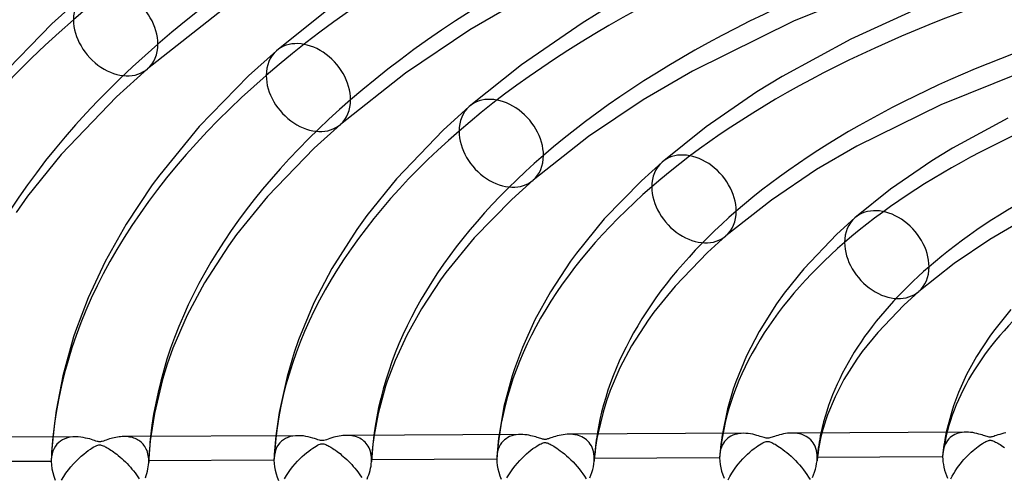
# Model space of a CAD drawing. Header units: millimetres. Extents: x -749 to 749, y -776 to 793.
# Tile 38 of 76: x -168 to -67, y 514 to 561. Entities that reach past the tile are written whole.
import ezdxf

# ---------------------------------------------------------------- set-up
doc = ezdxf.new("R2010")
doc.units = ezdxf.units.MM
doc.layers.add('HIDDEN', color=7, linetype='Continuous')
doc.layers.add('THICK', color=7, linetype='Continuous')

msp = doc.modelspace()

# ---------------------------------------------------------------- linework, layer by layer
at = {"layer": 'HIDDEN'}
for p, q in [((-164.4, 518.55), (-164.43, 518.16)), ((-163.16, 518.37), (-163.39, 518.26)), ((-162.91, 518.45), (-163.16, 518.37)), ((-162.64, 518.51), (-162.91, 518.45)), ((-162.36, 518.55), (-162.64, 518.51)), ((-162.08, 518.56), (-162.36, 518.55)), ((-156.98, 518.59), (-157.13, 518.59)), ((-156.83, 518.58), (-156.98, 518.59)), ((-156.68, 518.56), (-156.83, 518.58)), ((-156.53, 518.54), (-156.68, 518.56)), ((-156.38, 518.51), (-156.53, 518.54)), ((-156.24, 518.48), (-156.38, 518.51)), ((-156.1, 518.44), (-156.24, 518.48)), ((-155.97, 518.39), (-156.1, 518.44)), ((-155.84, 518.33), (-155.97, 518.39)), ((-155.71, 518.26), (-155.84, 518.33)), ((-154.36, 518.6), (-154.41, 518.16)), ((-141.56, 518.67), (-141.6, 518.28)), ((-140.55, 518.4), (-140.76, 518.27)), ((-140.32, 518.5), (-140.55, 518.4)), ((-140.08, 518.58), (-140.32, 518.5)), ((-139.82, 518.64), (-140.08, 518.58)), ((-139.55, 518.67), (-139.82, 518.64)), ((-139.26, 518.68), (-139.55, 518.67)), ((-134.14, 518.7), (-134.33, 518.71)), ((-133.96, 518.69), (-134.14, 518.7)), ((-133.78, 518.67), (-133.96, 518.69)), ((-133.61, 518.64), (-133.78, 518.67)), ((-133.44, 518.6), (-133.61, 518.64)), ((-133.28, 518.55), (-133.44, 518.6)), ((-133.12, 518.49), (-133.28, 518.55)), ((-132.96, 518.41), (-133.12, 518.49)), ((-132.81, 518.33), (-132.96, 518.41)), ((-132.67, 518.24), (-132.81, 518.33)), ((-131.49, 518.72), (-131.56, 518.27)), ((-118.75, 518.42), (-118.79, 518.04)), ((-118.7, 518.79), (-118.75, 518.42)), ((-117.98, 518.37), (-118.15, 518.25)), ((-117.8, 518.49), (-117.98, 518.37)), ((-117.61, 518.58), (-117.8, 518.49)), ((-117.4, 518.66), (-117.61, 518.58)), ((-117.18, 518.72), (-117.4, 518.66)), ((-116.95, 518.76), (-117.18, 518.72)), ((-116.71, 518.79), (-116.95, 518.76)), ((-116.47, 518.8), (-116.71, 518.79)), ((-111.33, 518.82), (-111.54, 518.83)), ((-111.13, 518.81), (-111.33, 518.82)), ((-110.94, 518.78), (-111.13, 518.81)), ((-110.75, 518.75), (-110.94, 518.78)), ((-110.56, 518.7), (-110.75, 518.75)), ((-110.38, 518.63), (-110.56, 518.7)), ((-110.21, 518.56), (-110.38, 518.63)), ((-110.04, 518.47), (-110.21, 518.56)), ((-109.88, 518.37), (-110.04, 518.47)), ((-109.73, 518.25), (-109.88, 518.37)), ((-108.67, 518.4), (-108.74, 517.96)), ((-108.59, 518.84), (-108.67, 518.4)), ((-95.88, 518.54), (-95.93, 518.18)), ((-95.82, 518.91), (-95.88, 518.54)), ((-95.29, 518.4), (-95.45, 518.26)), ((-95.13, 518.52), (-95.29, 518.4)), ((-94.95, 518.63), (-95.13, 518.52)), ((-94.76, 518.72), (-94.95, 518.63)), ((-94.56, 518.79), (-94.76, 518.72)), ((-94.35, 518.85), (-94.56, 518.79)), ((-94.13, 518.89), (-94.35, 518.85)), ((-93.9, 518.91), (-94.13, 518.89)), ((-93.66, 518.92), (-93.9, 518.91)), ((-88.53, 518.94), (-88.73, 518.95)), ((-88.33, 518.93), (-88.53, 518.94)), ((-88.13, 518.9), (-88.33, 518.93)), ((-87.94, 518.87), (-88.13, 518.9)), ((-87.75, 518.82), (-87.94, 518.87)), ((-87.57, 518.76), (-87.75, 518.82)), ((-87.39, 518.68), (-87.57, 518.76)), ((-87.23, 518.59), (-87.39, 518.68)), ((-87.07, 518.49), (-87.23, 518.59)), ((-86.92, 518.38), (-87.07, 518.49)), ((-86.77, 518.25), (-86.92, 518.38)), ((-85.76, 518.4), (-85.88, 517.83)), ((-85.63, 518.96), (-85.76, 518.4)), ((-73.01, 518.48), (-73.09, 518.03)), ((-72.9, 519.03), (-73.01, 518.48)), ((-72.64, 518.35), (-72.77, 518.2)), ((-72.5, 518.48), (-72.64, 518.35)), ((-72.35, 518.6), (-72.5, 518.48)), ((-72.2, 518.7), (-72.35, 518.6)), ((-72.03, 518.79), (-72.2, 518.7)), ((-71.86, 518.87), (-72.03, 518.79)), ((-71.67, 518.93), (-71.86, 518.87)), ((-71.48, 518.98), (-71.67, 518.93)), ((-71.28, 519.01), (-71.48, 518.98)), ((-71.07, 519.03), (-71.28, 519.01)), ((-70.85, 519.04), (-71.07, 519.03)), ((-164.49, 517.37), (-164.52, 516.98)), ((-164.46, 517.77), (-164.49, 517.37)), ((-164.43, 518.16), (-164.46, 517.77)), ((-164.27, 517.37), (-164.38, 517.11)), ((-164.13, 517.6), (-164.27, 517.37)), ((-163.97, 517.8), (-164.13, 517.6)), ((-163.79, 517.98), (-163.97, 517.8)), ((-163.6, 518.13), (-163.79, 517.98)), ((-163.39, 518.26), (-163.6, 518.13)), ((-155.59, 518.19), (-155.71, 518.26)), ((-155.47, 518.11), (-155.59, 518.19)), ((-155.36, 518.02), (-155.47, 518.11)), ((-155.25, 517.92), (-155.36, 518.02)), ((-155.15, 517.81), (-155.25, 517.92)), ((-155.06, 517.7), (-155.15, 517.81)), ((-154.97, 517.58), (-155.06, 517.7)), ((-154.89, 517.44), (-154.97, 517.58)), ((-154.82, 517.3), (-154.89, 517.44)), ((-154.45, 517.71), (-154.49, 517.27)), ((-154.41, 518.16), (-154.45, 517.71)), ((-141.67, 517.51), (-141.7, 517.12)), ((-141.63, 517.9), (-141.67, 517.51)), ((-141.6, 518.28), (-141.63, 517.9)), ((-141.44, 517.53), (-141.55, 517.28)), ((-141.3, 517.76), (-141.44, 517.53)), ((-141.14, 517.95), (-141.3, 517.76)), ((-140.96, 518.13), (-141.14, 517.95)), ((-140.76, 518.27), (-140.96, 518.13)), ((-132.54, 518.13), (-132.67, 518.24)), ((-132.41, 518.01), (-132.54, 518.13)), ((-132.3, 517.88), (-132.41, 518.01)), ((-132.19, 517.74), (-132.3, 517.88)), ((-132.09, 517.59), (-132.19, 517.74)), ((-132.01, 517.42), (-132.09, 517.59)), ((-131.93, 517.25), (-132.01, 517.42)), ((-131.66, 517.36), (-131.7, 516.91)), ((-131.61, 517.81), (-131.66, 517.36)), ((-131.56, 518.27), (-131.61, 517.81)), ((-118.83, 517.66), (-118.87, 517.27)), ((-118.77, 517.31), (-118.84, 517.06)), ((-118.79, 518.04), (-118.83, 517.66)), ((-118.68, 517.54), (-118.77, 517.31)), ((-118.57, 517.74), (-118.68, 517.54)), ((-118.44, 517.93), (-118.57, 517.74)), ((-118.3, 518.1), (-118.44, 517.93)), ((-118.15, 518.25), (-118.3, 518.1)), ((-109.59, 518.12), (-109.73, 518.25)), ((-109.46, 517.98), (-109.59, 518.12)), ((-109.35, 517.82), (-109.46, 517.98)), ((-109.24, 517.65), (-109.35, 517.82)), ((-109.15, 517.46), (-109.24, 517.65)), ((-109.08, 517.26), (-109.15, 517.46)), ((-108.81, 517.5), (-108.86, 517.03)), ((-108.74, 517.96), (-108.81, 517.5)), ((-96.02, 517.44), (-96.06, 517.08)), ((-95.98, 517.81), (-96.02, 517.44)), ((-95.93, 517.49), (-96, 517.25)), ((-95.93, 518.18), (-95.98, 517.81)), ((-95.83, 517.71), (-95.93, 517.49)), ((-95.72, 517.91), (-95.83, 517.71)), ((-95.59, 518.1), (-95.72, 517.91)), ((-95.45, 518.26), (-95.59, 518.1)), ((-86.64, 518.1), (-86.77, 518.25)), ((-86.53, 517.95), (-86.64, 518.1)), ((-86.42, 517.77), (-86.53, 517.95)), ((-86.33, 517.59), (-86.42, 517.77)), ((-86.25, 517.38), (-86.33, 517.59)), ((-86.19, 517.17), (-86.25, 517.38)), ((-85.97, 517.33), (-86.03, 516.92)), ((-85.88, 517.83), (-85.97, 517.33)), ((-73.18, 517.48), (-73.21, 517.21)), ((-73.15, 517.43), (-73.21, 517.19)), ((-73.14, 517.75), (-73.18, 517.48)), ((-73.08, 517.65), (-73.15, 517.43)), ((-73.09, 518.03), (-73.14, 517.75)), ((-72.99, 517.85), (-73.08, 517.65)), ((-72.88, 518.03), (-72.99, 517.85)), ((-72.77, 518.2), (-72.88, 518.03)), ((-164.54, 516.59), (-164.55, 516.2)), ((-164.53, 516.52), (-164.55, 516.2)), ((-164.52, 516.98), (-164.54, 516.59)), ((-164.47, 516.83), (-164.53, 516.52)), ((-164.38, 517.11), (-164.47, 516.83)), ((-154.75, 517.15), (-154.82, 517.3)), ((-154.7, 516.99), (-154.75, 517.15)), ((-154.65, 516.83), (-154.7, 516.99)), ((-154.62, 516.66), (-154.65, 516.83)), ((-154.59, 516.48), (-154.62, 516.66)), ((-154.58, 516.29), (-154.59, 516.48)), ((-154.55, 516.38), (-154.58, 515.94)), ((-154.53, 516.82), (-154.55, 516.38)), ((-154.49, 517.27), (-154.53, 516.82)), ((-141.72, 516.74), (-141.74, 516.35)), ((-141.71, 516.69), (-141.74, 516.35)), ((-141.74, 516.35), (-141.74, 516.32)), ((-141.74, 516.32), (-141.74, 516.29)), ((-141.7, 517.12), (-141.72, 516.74)), ((-141.64, 516.99), (-141.71, 516.69)), ((-141.55, 517.28), (-141.64, 516.99)), ((-131.87, 517.06), (-131.93, 517.25)), ((-131.82, 516.86), (-131.87, 517.06)), ((-131.79, 516.66), (-131.82, 516.86)), ((-131.77, 516.44), (-131.79, 516.66)), ((-131.74, 516.46), (-131.77, 516.01)), ((-131.76, 516.22), (-131.77, 516.44)), ((-131.7, 516.91), (-131.74, 516.46)), ((-118.92, 516.52), (-118.93, 516.48)), ((-118.93, 516.48), (-118.93, 516.44)), ((-118.93, 516.44), (-118.93, 516.41)), ((-118.93, 516.41), (-118.93, 516.37)), ((-118.93, 516.37), (-118.93, 516.33)), ((-118.93, 516.33), (-118.93, 516.29)), ((-118.9, 516.89), (-118.92, 516.52)), ((-118.89, 516.8), (-118.92, 516.52)), ((-118.87, 517.27), (-118.9, 516.89)), ((-118.84, 517.06), (-118.89, 516.8)), ((-109.02, 517.05), (-109.08, 517.26)), ((-108.98, 516.82), (-109.02, 517.05)), ((-108.95, 516.59), (-108.98, 516.82)), ((-108.94, 516.34), (-108.95, 516.59)), ((-108.91, 516.55), (-108.95, 516.07)), ((-96.11, 516.41), (-108.94, 516.34)), ((-108.94, 516.3), (-108.94, 516.34)), ((-108.86, 517.03), (-108.91, 516.55)), ((-96.1, 516.56), (-96.11, 516.51)), ((-96.11, 516.51), (-96.11, 516.46)), ((-96.11, 516.46), (-96.11, 516.41)), ((-96.11, 516.41), (-96.09, 516.08)), ((-96.09, 516.71), (-96.1, 516.66)), ((-96.1, 516.66), (-96.1, 516.61)), ((-96.1, 516.61), (-96.1, 516.56)), ((-96.06, 517.08), (-96.09, 516.71)), ((-96.06, 516.99), (-96.09, 516.71)), ((-96, 517.25), (-96.06, 516.99)), ((-86.15, 516.94), (-86.19, 517.17)), ((-86.12, 516.71), (-86.15, 516.94)), ((-86.09, 516.51), (-86.13, 516.1)), ((-86.11, 516.46), (-86.12, 516.71)), ((-86.12, 516.28), (-86.11, 516.34)), ((-73.27, 516.53), (-86.11, 516.46)), ((-86.11, 516.4), (-86.11, 516.46)), ((-86.11, 516.34), (-86.11, 516.4)), ((-86.03, 516.92), (-86.09, 516.51)), ((-73.26, 516.74), (-73.27, 516.67)), ((-73.27, 516.67), (-73.27, 516.6)), ((-73.27, 516.6), (-73.27, 516.53)), ((-73.27, 516.53), (-73.26, 516.27)), ((-73.25, 516.88), (-73.26, 516.81)), ((-73.26, 516.81), (-73.26, 516.74)), ((-73.24, 516.94), (-73.25, 516.88)), ((-73.21, 517.21), (-73.24, 516.94)), ((-73.21, 517.19), (-73.24, 516.94)), ((-164.56, 516.05), (-177.38, 515.98)), ((-164.55, 516.2), (-164.56, 516.17)), ((-164.56, 516.17), (-164.56, 516.15)), ((-164.56, 516.15), (-164.56, 516.12)), ((-164.56, 516.12), (-164.56, 516.1)), ((-164.56, 516.1), (-164.56, 516.07)), ((-164.56, 516.07), (-164.56, 516.05)), ((-164.56, 516.05), (-164.54, 515.68)), ((-164.54, 515.68), (-164.49, 515.3)), ((-164.49, 515.3), (-164.41, 514.92)), ((-154.66, 515.27), (-154.62, 515.49)), ((-154.62, 515.49), (-154.59, 515.71)), ((-154.59, 515.71), (-154.58, 515.93)), ((-154.57, 516.1), (-154.58, 516.29)), ((-154.58, 515.96), (-154.57, 515.99)), ((-154.58, 515.93), (-154.58, 515.96)), ((-141.75, 516.17), (-154.57, 516.1)), ((-154.57, 516.07), (-154.57, 516.1)), ((-154.57, 516.04), (-154.57, 516.07)), ((-154.57, 516.02), (-154.57, 516.04)), ((-154.57, 515.99), (-154.57, 516.02)), ((-141.74, 516.29), (-141.75, 516.26)), ((-141.75, 516.26), (-141.75, 516.23)), ((-141.75, 516.23), (-141.75, 516.2)), ((-141.75, 516.2), (-141.75, 516.17)), ((-141.75, 516.17), (-141.73, 515.84)), ((-141.73, 515.84), (-141.69, 515.5)), ((-141.69, 515.5), (-141.63, 515.15)), ((-131.91, 515.12), (-131.86, 515.34)), ((-131.86, 515.34), (-131.81, 515.57)), ((-131.81, 515.57), (-131.78, 515.79)), ((-131.78, 515.79), (-131.77, 516.01)), ((-131.77, 516.01), (-131.76, 516.04)), ((-118.93, 516.29), (-131.76, 516.22)), ((-131.76, 516.19), (-131.76, 516.22)), ((-131.76, 516.15), (-131.76, 516.19)), ((-131.76, 516.11), (-131.76, 516.15)), ((-131.76, 516.08), (-131.76, 516.11)), ((-131.76, 516.04), (-131.76, 516.08)), ((-118.93, 516.29), (-118.92, 515.96)), ((-118.92, 515.96), (-118.88, 515.63)), ((-118.88, 515.63), (-118.81, 515.28)), ((-109.1, 515.21), (-109.03, 515.5)), ((-109.03, 515.5), (-108.98, 515.79)), ((-108.98, 515.79), (-108.95, 516.07)), ((-108.95, 516.16), (-108.94, 516.2)), ((-108.95, 516.11), (-108.95, 516.16)), ((-108.95, 516.07), (-108.95, 516.11)), ((-108.94, 516.25), (-108.94, 516.3)), ((-108.94, 516.2), (-108.94, 516.25)), ((-96.09, 516.08), (-96.05, 515.74)), ((-96.05, 515.74), (-95.99, 515.39)), ((-95.99, 515.39), (-95.9, 515.03)), ((-86.29, 515.25), (-86.22, 515.53)), ((-86.22, 515.53), (-86.17, 515.82)), ((-86.17, 515.82), (-86.13, 516.09)), ((-86.13, 516.09), (-86.12, 516.16)), ((-86.12, 516.22), (-86.12, 516.28)), ((-86.12, 516.16), (-86.12, 516.22)), ((-73.26, 516.27), (-73.23, 516)), ((-73.23, 516), (-73.19, 515.72)), ((-73.19, 515.72), (-73.14, 515.44)), ((-73.14, 515.44), (-73.06, 515.16)), ((-164.41, 514.92), (-164.3, 514.53)), ((-164.3, 514.53), (-164.16, 514.13)), ((-154.92, 514.37), (-154.84, 514.6)), ((-154.84, 514.6), (-154.77, 514.82)), ((-154.77, 514.82), (-154.71, 515.05)), ((-154.71, 515.05), (-154.66, 515.27)), ((-141.63, 515.15), (-141.53, 514.79)), ((-141.53, 514.79), (-141.42, 514.44)), ((-141.42, 514.44), (-141.28, 514.08)), ((-132.21, 514.23), (-132.12, 514.45)), ((-132.12, 514.45), (-132.04, 514.67)), ((-132.04, 514.67), (-131.97, 514.89)), ((-131.97, 514.89), (-131.91, 515.12)), ((-118.81, 515.28), (-118.72, 514.93)), ((-118.72, 514.93), (-118.61, 514.58)), ((-118.61, 514.58), (-118.48, 514.23)), ((-109.39, 514.35), (-109.28, 514.64)), ((-109.28, 514.64), (-109.18, 514.92)), ((-109.18, 514.92), (-109.1, 515.21)), ((-95.9, 515.03), (-95.78, 514.68)), ((-95.78, 514.68), (-95.65, 514.32)), ((-86.6, 514.4), (-86.48, 514.68)), ((-86.48, 514.68), (-86.38, 514.96)), ((-86.38, 514.96), (-86.29, 515.25)), ((-73.06, 515.16), (-72.98, 514.88)), ((-72.98, 514.88), (-72.87, 514.6)), ((-72.87, 514.6), (-72.76, 514.32))]:
    msp.add_line(p, q, dxfattribs=at)
for centre, major_axis, ratio, start_param, end_param in [((0, 514.42), (-506, 0), 0.5, -3.141592, -0.523599), ((0, 514.42), (-456, 0), 0.5, -3.141592, -0.523599), ((0, 514.41), (187.39, 0), 0.5, 2.110609, 2.617994), ((0, 514.41), (164.59, 0), 0.5, 2.114306, 2.617994), ((0, 514.41), (141.79, 0), 0.5, 2.119194, 2.617994), ((0, 514.41), (118.99, 0), 0.5, 2.125956, 2.617994), ((-157.96, 560.01), (-3.27, 3.77), 0.75, 0.000079, 0.713724), ((0, 514.41), (187.39, 0), 0.5, 2.617994, 3.125379), ((-157.96, 560.01), (-3.27, 3.77), 0.75, 0.713724, 3.141672), ((-138.22, 554.31), (-3.27, 3.77), 0.75, 0.000079, 0.713724), ((0, 514.41), (164.59, 0), 0.5, 2.617994, 3.121681), ((-138.22, 554.31), (-3.27, 3.77), 0.75, 0.713724, 3.141672), ((0, 514.41), (96.19, 0), 0.5, 2.135927, 2.617994), ((-118.47, 548.61), (-3.27, 3.77), 0.75, 0.000079, 0.713724), ((0, 514.41), (141.79, 0), 0.5, 2.617994, 3.116794), ((-118.47, 548.61), (-3.27, 3.77), 0.75, 0.713724, 3.141672), ((-98.73, 542.91), (-3.27, 3.77), 0.75, 0.000079, 0.713724), ((0, 514.41), (118.99, 0), 0.5, 2.617994, 3.110032), ((-98.73, 542.91), (-3.27, 3.77), 0.75, 0.713724, 3.141672), ((-78.98, 537.21), (-3.27, 3.77), 0.75, 0.000079, 0.713724), ((0, 514.41), (96.19, 0), 0.5, 2.617994, 3.100061), ((-78.98, 537.21), (-3.27, 3.77), 0.75, 0.713724, 3.141672), ((0, 514.41), (73.39, 0), 0.5, 2.617994, 3.083883), ((0, 514.41), (-154.61, 0), 0.5, -0.054249, -0.021873), ((0, 514.41), (-131.81, 0), 0.5, -0.065465, -0.027471), ((0, 514.41), (-109.01, 0), 0.5, -0.081388, -0.035411), ((0, 514.41), (-86.21, 0), 0.5, -0.105771, -0.047559)]:
    msp.add_ellipse(centre, major_axis=major_axis, ratio=ratio, start_param=start_param, end_param=end_param, dxfattribs=at)
at = {"layer": 'THICK'}
for p, q in [((-78.61, 565.09), (-88.48, 561.13)), ((-161.23, 563.78), (-164.51, 560.82)), ((-135.31, 563.02), (-141.48, 558.08)), ((-115.75, 563.66), (-121.69, 560.21)), ((-107.1, 562.81), (-110.2, 560.91)), ((-74.74, 562.87), (-82.66, 559.27)), ((-147.03, 562.28), (-154.7, 556.24)), ((-164.51, 560.82), (-170.35, 554.83)), ((-110.2, 560.91), (-116.41, 556.65)), ((-88.48, 561.13), (-98.9, 555.98)), ((-121.69, 560.21), (-128.29, 555.78)), ((-82.66, 559.27), (-89.69, 555.45)), ((-141.48, 558.08), (-144.34, 555.51)), ((-116.41, 556.65), (-121.74, 552.38)), ((-154.7, 556.24), (-157.88, 553.35)), ((-128.29, 555.78), (-134.95, 550.54)), ((-98.9, 555.98), (-103.94, 553.06)), ((-65.21, 555.87), (-73.46, 552.56)), ((-144.34, 555.51), (-149.42, 550.31)), ((-89.69, 555.45), (-92.28, 553.86)), ((-92.28, 553.86), (-97.5, 550.28)), ((-157.88, 553.35), (-163.53, 547.46)), ((-103.94, 553.06), (-109.55, 549.29)), ((-121.74, 552.38), (-124.41, 549.96)), ((-73.46, 552.56), (-82.05, 548.3)), ((-66.59, 551.18), (-72.27, 548.1)), ((-149.42, 550.31), (-153.45, 545.39)), ((-134.95, 550.54), (-137.64, 548.1)), ((-124.41, 549.96), (-129.21, 544.96)), ((-97.5, 550.28), (-101.99, 546.68)), ((-109.55, 549.29), (-115.21, 544.84)), ((-137.64, 548.1), (-142.4, 543.17)), ((-82.05, 548.3), (-86.18, 545.91)), ((-72.27, 548.1), (-74.36, 546.81)), ((-163.53, 547.46), (-166.99, 543.18)), ((-101.99, 546.68), (-104.12, 544.77)), ((-74.36, 546.81), (-78.6, 543.91)), ((-86.18, 545.91), (-90.81, 542.8)), ((-153.45, 545.39), (-154.21, 544.36)), ((-129.21, 544.96), (-132.24, 541.2)), ((-115.21, 544.84), (-117.39, 542.86)), ((-104.12, 544.77), (-107.92, 540.86)), ((-154.21, 544.36), (-156.89, 540.33)), ((-78.6, 543.91), (-82.25, 540.98)), ((-166.99, 543.18), (-168.16, 541.53)), ((-142.4, 543.17), (-145.57, 539.28)), ((-117.39, 542.86), (-121.23, 538.93)), ((-90.81, 542.8), (-95.46, 539.14)), ((-132.24, 541.2), (-133.25, 539.79)), ((-107.92, 540.86), (-110.78, 537.36)), ((-82.25, 540.98), (-84.11, 539.29)), ((-65.21, 540.62), (-68.43, 538.75)), ((-156.89, 540.33), (-159.04, 536.51)), ((-133.25, 539.79), (-135.81, 535.78)), ((-145.57, 539.28), (-146.41, 538.1)), ((-121.23, 538.93), (-124.13, 535.39)), ((-95.46, 539.14), (-97.34, 537.43)), ((-84.11, 539.29), (-87.47, 535.77)), ((-68.43, 538.75), (-72.07, 536.31)), ((-146.41, 538.1), (-148.86, 534.31)), ((-159.04, 536.51), (-160.78, 532.78)), ((-111.37, 536.55), (-113.44, 533.41)), ((-110.78, 537.36), (-111.37, 536.55)), ((-97.34, 537.43), (-100.66, 533.99)), ((-135.81, 535.78), (-137.65, 532.26)), ((-87.47, 535.77), (-89.51, 533.25)), ((-72.07, 536.31), (-75.71, 533.44)), ((-124.69, 534.63), (-126.65, 531.66)), ((-124.13, 535.39), (-124.69, 534.63)), ((-148.86, 534.31), (-150.63, 531.02)), ((-100.66, 533.99), (-102.83, 531.32)), ((-75.71, 533.44), (-77.24, 532.05)), ((-160.78, 532.78), (-162.07, 529.39)), ((-113.44, 533.41), (-115.02, 530.54)), ((-89.51, 533.25), (-90.27, 532.17)), ((-137.65, 532.26), (-139.22, 528.48)), ((-126.65, 531.66), (-128.15, 528.97)), ((-90.27, 532.17), (-92.06, 529.34)), ((-77.24, 532.05), (-79.92, 529.25)), ((-66.27, 531.58), (-68.07, 529.37)), ((-150.63, 531.02), (-152.09, 527.62)), ((-115.02, 530.54), (-116.31, 527.7)), ((-103.42, 530.5), (-105.12, 527.87)), ((-102.83, 531.32), (-103.42, 530.5)), ((-162.27, 528.79), (-163.38, 524.82)), ((-162.07, 529.39), (-162.27, 528.79)), ((-139.22, 528.48), (-139.68, 527.2)), ((-128.15, 528.97), (-129.34, 526.37)), ((-92.06, 529.34), (-93.34, 526.86)), ((-79.92, 529.25), (-81.5, 527.3)), ((-68.44, 528.86), (-69.8, 526.8)), ((-68.07, 529.37), (-68.44, 528.86)), ((-152.09, 527.62), (-152.68, 526)), ((-116.31, 527.7), (-117.12, 525.53)), ((-105.12, 527.87), (-106.32, 525.62)), ((-139.68, 527.2), (-140.41, 524.75)), ((-93.34, 526.86), (-94.44, 524.2)), ((-82.06, 526.5), (-83.38, 524.42)), ((-81.5, 527.3), (-82.06, 526.5)), ((-69.8, 526.8), (-70.82, 524.93)), ((-152.68, 526), (-153.16, 524.43)), ((-129.34, 526.37), (-130.15, 524.25)), ((-117.12, 525.53), (-117.36, 524.81)), ((-106.32, 525.62), (-107.31, 523.3)), ((-163.38, 524.82), (-164.07, 521.25)), ((-153.16, 524.43), (-153.99, 520.96)), ((-140.41, 524.75), (-141.23, 521.05)), ((-117.36, 524.81), (-118.2, 521.67)), ((-83.38, 524.42), (-84.29, 522.66)), ((-70.82, 524.93), (-71.65, 523.09)), ((-130.31, 523.74), (-131.07, 520.95)), ((-130.15, 524.25), (-130.31, 523.74)), ((-94.71, 523.44), (-95.3, 521.41)), ((-94.44, 524.2), (-94.71, 523.44)), ((-107.31, 523.3), (-107.7, 522.24)), ((-84.29, 522.66), (-85.05, 520.82)), ((-71.65, 523.09), (-72.16, 521.75)), ((-118.2, 521.67), (-118.7, 518.79)), ((-107.7, 522.24), (-108.05, 521.09)), ((-95.3, 521.41), (-95.82, 518.91)), ((-72.16, 521.75), (-72.34, 521.16)), ((-164.07, 521.25), (-164.4, 518.55)), ((-153.99, 520.96), (-154.36, 518.6)), ((-141.23, 521.05), (-141.56, 518.67)), ((-131.07, 520.95), (-131.49, 518.72)), ((-108.05, 521.09), (-108.59, 518.84)), ((-85.05, 520.82), (-85.23, 520.3)), ((-72.34, 521.16), (-72.9, 519.03)), ((-85.23, 520.3), (-85.63, 518.96)), ((-162.08, 518.56), (-179.92, 518.47)), ((-161.81, 518.55), (-162.08, 518.56)), ((-161.54, 518.53), (-161.81, 518.55)), ((-161.29, 518.49), (-161.54, 518.53)), ((-161.05, 518.44), (-161.29, 518.49)), ((-160.83, 518.39), (-161.05, 518.44)), ((-160.62, 518.34), (-160.83, 518.39)), ((-160.44, 518.28), (-160.62, 518.34)), ((-158.6, 518.34), (-158.77, 518.28)), ((-158.43, 518.39), (-158.6, 518.34)), ((-158.27, 518.43), (-158.43, 518.39)), ((-158.1, 518.47), (-158.27, 518.43)), ((-157.94, 518.5), (-158.1, 518.47)), ((-157.77, 518.53), (-157.94, 518.5)), ((-157.61, 518.56), (-157.77, 518.53)), ((-157.45, 518.57), (-157.61, 518.56)), ((-157.29, 518.58), (-157.45, 518.57)), ((-157.13, 518.59), (-157.29, 518.58)), ((-139.28, 518.68), (-157.12, 518.59)), ((-138.99, 518.67), (-139.26, 518.68)), ((-138.73, 518.65), (-138.99, 518.67)), ((-138.48, 518.61), (-138.73, 518.65)), ((-138.23, 518.56), (-138.48, 518.61)), ((-138, 518.5), (-138.23, 518.56)), ((-137.78, 518.44), (-138, 518.5)), ((-137.58, 518.38), (-137.78, 518.44)), ((-137.4, 518.32), (-137.58, 518.38)), ((-137.24, 518.27), (-137.4, 518.32)), ((-136.2, 518.32), (-136.37, 518.27)), ((-136.02, 518.39), (-136.2, 518.32)), ((-135.83, 518.45), (-136.02, 518.39)), ((-135.63, 518.51), (-135.83, 518.45)), ((-135.44, 518.56), (-135.63, 518.51)), ((-135.25, 518.6), (-135.44, 518.56)), ((-135.06, 518.64), (-135.25, 518.6)), ((-134.88, 518.67), (-135.06, 518.64)), ((-134.69, 518.69), (-134.88, 518.67)), ((-134.51, 518.7), (-134.69, 518.69)), ((-134.33, 518.71), (-134.51, 518.7)), ((-116.47, 518.8), (-134.32, 518.71)), ((-116.25, 518.8), (-116.47, 518.8)), ((-116.04, 518.78), (-116.25, 518.8)), ((-115.83, 518.75), (-116.04, 518.78)), ((-115.63, 518.72), (-115.83, 518.75)), ((-115.44, 518.68), (-115.63, 518.72)), ((-115.26, 518.64), (-115.44, 518.68)), ((-115.09, 518.59), (-115.26, 518.64)), ((-114.93, 518.55), (-115.09, 518.59)), ((-114.79, 518.5), (-114.93, 518.55)), ((-114.67, 518.46), (-114.79, 518.5)), ((-114.55, 518.42), (-114.67, 518.46)), ((-114.43, 518.39), (-114.55, 518.42)), ((-114.33, 518.35), (-114.43, 518.39)), ((-114.23, 518.33), (-114.33, 518.35)), ((-114.15, 518.31), (-114.23, 518.33)), ((-113.8, 518.32), (-113.88, 518.3)), ((-113.72, 518.34), (-113.8, 518.32)), ((-113.62, 518.37), (-113.72, 518.34)), ((-113.51, 518.41), (-113.62, 518.37)), ((-113.38, 518.45), (-113.51, 518.41)), ((-113.24, 518.5), (-113.38, 518.45)), ((-113.08, 518.55), (-113.24, 518.5)), ((-112.91, 518.6), (-113.08, 518.55)), ((-112.73, 518.65), (-112.91, 518.6)), ((-112.54, 518.7), (-112.73, 518.65)), ((-112.34, 518.74), (-112.54, 518.7)), ((-112.14, 518.78), (-112.34, 518.74)), ((-111.93, 518.8), (-112.14, 518.78)), ((-111.73, 518.82), (-111.93, 518.8)), ((-111.54, 518.83), (-111.73, 518.82)), ((-93.67, 518.92), (-111.51, 518.83)), ((-93.42, 518.91), (-93.66, 518.92)), ((-93.17, 518.89), (-93.42, 518.91)), ((-92.93, 518.86), (-93.17, 518.89)), ((-92.71, 518.82), (-92.93, 518.86)), ((-92.49, 518.77), (-92.71, 518.82)), ((-92.3, 518.71), (-92.49, 518.77)), ((-92.11, 518.66), (-92.3, 518.71)), ((-91.95, 518.61), (-92.11, 518.66)), ((-91.81, 518.56), (-91.95, 518.61)), ((-91.68, 518.52), (-91.81, 518.56)), ((-91.55, 518.48), (-91.68, 518.52)), ((-91.44, 518.45), (-91.55, 518.48)), ((-91.33, 518.42), (-91.44, 518.45)), ((-91.24, 518.41), (-91.33, 518.42)), ((-91.15, 518.41), (-91.24, 518.41)), ((-91.06, 518.43), (-91.15, 518.41)), ((-90.96, 518.45), (-91.06, 518.43)), ((-90.85, 518.48), (-90.96, 518.45)), ((-90.74, 518.52), (-90.85, 518.48)), ((-90.62, 518.56), (-90.74, 518.52)), ((-90.47, 518.61), (-90.62, 518.56)), ((-90.32, 518.66), (-90.47, 518.61)), ((-90.15, 518.71), (-90.32, 518.66)), ((-89.96, 518.76), (-90.15, 518.71)), ((-89.77, 518.81), (-89.96, 518.76)), ((-89.56, 518.86), (-89.77, 518.81)), ((-89.35, 518.89), (-89.56, 518.86)), ((-89.14, 518.92), (-89.35, 518.89)), ((-88.93, 518.94), (-89.14, 518.92)), ((-88.73, 518.95), (-88.93, 518.94)), ((-70.86, 519.04), (-88.71, 518.95)), ((-70.63, 519.03), (-70.85, 519.04)), ((-70.41, 519.02), (-70.63, 519.03)), ((-70.18, 518.99), (-70.41, 519.02)), ((-69.97, 518.95), (-70.18, 518.99)), ((-69.76, 518.9), (-69.97, 518.95)), ((-69.57, 518.85), (-69.76, 518.9)), ((-69.39, 518.8), (-69.57, 518.85)), ((-69.23, 518.75), (-69.39, 518.8)), ((-69.08, 518.71), (-69.23, 518.75)), ((-68.95, 518.66), (-69.08, 518.71)), ((-68.83, 518.62), (-68.95, 518.66)), ((-68.72, 518.59), (-68.83, 518.62)), ((-68.61, 518.56), (-68.72, 518.59)), ((-68.51, 518.54), (-68.61, 518.56)), ((-68.43, 518.53), (-68.51, 518.54)), ((-68.34, 518.53), (-68.43, 518.53)), ((-68.25, 518.55), (-68.34, 518.53)), ((-68.15, 518.57), (-68.25, 518.55)), ((-68.04, 518.61), (-68.15, 518.57)), ((-67.91, 518.65), (-68.04, 518.61)), ((-67.77, 518.7), (-67.91, 518.65)), ((-67.6, 518.75), (-67.77, 518.7)), ((-67.42, 518.81), (-67.6, 518.75)), ((-67.22, 518.87), (-67.42, 518.81)), ((-67.01, 518.92), (-67.22, 518.87)), ((-66.79, 518.97), (-67.01, 518.92)), ((-160.55, 517.3), (-160.35, 517.42)), ((-160.28, 518.23), (-160.44, 518.28)), ((-160.35, 517.42), (-160.18, 517.53)), ((-160.12, 518.18), (-160.28, 518.23)), ((-160.18, 517.53), (-160.02, 517.61)), ((-159.99, 518.13), (-160.12, 518.18)), ((-160.02, 517.61), (-159.88, 517.67)), ((-159.86, 518.1), (-159.99, 518.13)), ((-159.88, 517.67), (-159.77, 517.71)), ((-159.76, 518.07), (-159.86, 518.1)), ((-159.77, 517.71), (-159.68, 517.73)), ((-159.68, 518.06), (-159.76, 518.07)), ((-159.6, 518.05), (-159.68, 518.06)), ((-159.68, 517.73), (-159.6, 517.74)), ((-159.51, 518.06), (-159.6, 518.05)), ((-159.6, 517.74), (-159.52, 517.73)), ((-159.52, 517.73), (-159.43, 517.72)), ((-159.43, 518.07), (-159.51, 518.06)), ((-159.33, 518.1), (-159.43, 518.07)), ((-159.43, 517.72), (-159.34, 517.69)), ((-159.34, 517.69), (-159.23, 517.65)), ((-159.22, 518.13), (-159.33, 518.1)), ((-159.23, 517.65), (-159.12, 517.6)), ((-159.08, 518.18), (-159.22, 518.13)), ((-159.12, 517.6), (-159.02, 517.55)), ((-158.93, 518.23), (-159.08, 518.18)), ((-159.02, 517.55), (-158.92, 517.5)), ((-158.77, 518.28), (-158.93, 518.23)), ((-158.92, 517.5), (-158.82, 517.44)), ((-158.82, 517.44), (-158.71, 517.37)), ((-158.71, 517.37), (-158.59, 517.3)), ((-137.97, 517.26), (-137.78, 517.4)), ((-137.78, 517.4), (-137.6, 517.52)), ((-137.6, 517.52), (-137.43, 517.62)), ((-137.43, 517.62), (-137.28, 517.7)), ((-137.28, 517.7), (-137.14, 517.76)), ((-137.1, 518.22), (-137.24, 518.27)), ((-137.14, 517.76), (-137.03, 517.81)), ((-136.97, 518.19), (-137.1, 518.22)), ((-137.03, 517.81), (-136.94, 517.84)), ((-136.86, 518.18), (-136.97, 518.19)), ((-136.94, 517.84), (-136.86, 517.85)), ((-136.75, 518.18), (-136.86, 518.18)), ((-136.86, 517.85), (-136.78, 517.86)), ((-136.78, 517.86), (-136.71, 517.85)), ((-136.64, 518.19), (-136.75, 518.18)), ((-136.71, 517.85), (-136.63, 517.84)), ((-136.52, 518.22), (-136.64, 518.19)), ((-136.63, 517.84), (-136.54, 517.81)), ((-136.54, 517.81), (-136.44, 517.77)), ((-136.37, 518.27), (-136.52, 518.22)), ((-136.44, 517.77), (-136.33, 517.72)), ((-136.33, 517.72), (-136.23, 517.67)), ((-136.23, 517.67), (-136.14, 517.62)), ((-136.14, 517.62), (-136.05, 517.57)), ((-136.05, 517.57), (-135.94, 517.51)), ((-135.94, 517.51), (-135.83, 517.44)), ((-135.83, 517.44), (-135.71, 517.36)), ((-135.71, 517.36), (-135.58, 517.28)), ((-115.43, 517.19), (-115.22, 517.35)), ((-115.22, 517.35), (-115.03, 517.48)), ((-115.03, 517.48), (-114.84, 517.61)), ((-114.84, 517.61), (-114.68, 517.71)), ((-114.68, 517.71), (-114.52, 517.8)), ((-114.52, 517.8), (-114.39, 517.86)), ((-114.39, 517.86), (-114.27, 517.92)), ((-114.27, 517.92), (-114.17, 517.95)), ((-114.17, 517.95), (-114.09, 517.97)), ((-114.08, 518.3), (-114.15, 518.31)), ((-114.09, 517.97), (-114.01, 517.98)), ((-114.01, 518.29), (-114.08, 518.3)), ((-113.95, 518.3), (-114.01, 518.29)), ((-114.01, 517.98), (-113.93, 517.97)), ((-113.88, 518.3), (-113.95, 518.3)), ((-113.93, 517.97), (-113.86, 517.96)), ((-113.86, 517.96), (-113.77, 517.94)), ((-113.77, 517.94), (-113.68, 517.91)), ((-113.68, 517.91), (-113.58, 517.86)), ((-113.58, 517.86), (-113.47, 517.81)), ((-113.47, 517.81), (-113.35, 517.75)), ((-113.35, 517.75), (-113.23, 517.68)), ((-113.23, 517.68), (-113.1, 517.6)), ((-113.1, 517.6), (-112.95, 517.51)), ((-112.95, 517.51), (-112.78, 517.4)), ((-112.78, 517.4), (-112.61, 517.28)), ((-92.8, 517.18), (-92.58, 517.35)), ((-92.58, 517.35), (-92.38, 517.5)), ((-92.38, 517.5), (-92.19, 517.63)), ((-92.19, 517.63), (-92.01, 517.75)), ((-92.01, 517.75), (-91.84, 517.85)), ((-91.84, 517.85), (-91.69, 517.93)), ((-91.69, 517.93), (-91.56, 518)), ((-91.56, 518), (-91.45, 518.04)), ((-91.45, 518.04), (-91.35, 518.07)), ((-91.35, 518.07), (-91.27, 518.09)), ((-91.27, 518.09), (-91.2, 518.1)), ((-91.2, 518.1), (-91.12, 518.09)), ((-91.12, 518.09), (-91.04, 518.08)), ((-91.04, 518.08), (-90.96, 518.06)), ((-90.96, 518.06), (-90.86, 518.02)), ((-90.86, 518.02), (-90.76, 517.97)), ((-90.76, 517.97), (-90.65, 517.92)), ((-90.65, 517.92), (-90.54, 517.86)), ((-90.54, 517.86), (-90.42, 517.8)), ((-90.42, 517.8), (-90.29, 517.72)), ((-90.29, 517.72), (-90.14, 517.62)), ((-90.14, 517.62), (-89.98, 517.52)), ((-89.98, 517.52), (-89.81, 517.4)), ((-89.81, 517.4), (-89.62, 517.26)), ((-70.15, 517.16), (-69.97, 517.31)), ((-69.97, 517.31), (-69.81, 517.45)), ((-69.81, 517.45), (-69.64, 517.57)), ((-69.64, 517.57), (-69.49, 517.68)), ((-69.49, 517.68), (-69.34, 517.78)), ((-69.34, 517.78), (-69.2, 517.87)), ((-69.2, 517.87), (-69.07, 517.95)), ((-69.07, 517.95), (-68.95, 518.02)), ((-68.95, 518.02), (-68.84, 518.08)), ((-68.84, 518.08), (-68.74, 518.12)), ((-68.74, 518.12), (-68.65, 518.16)), ((-68.65, 518.16), (-68.58, 518.19)), ((-68.58, 518.19), (-68.51, 518.2)), ((-68.51, 518.2), (-68.45, 518.21)), ((-68.45, 518.21), (-68.39, 518.22)), ((-68.39, 518.22), (-68.33, 518.21)), ((-68.33, 518.21), (-68.27, 518.2)), ((-68.27, 518.2), (-68.2, 518.19)), ((-68.2, 518.19), (-68.12, 518.16)), ((-68.12, 518.16), (-68.03, 518.13)), ((-68.03, 518.13), (-67.94, 518.08)), ((-67.94, 518.08), (-67.84, 518.03)), ((-67.84, 518.03), (-67.74, 517.98)), ((-67.74, 517.98), (-67.63, 517.92)), ((-67.63, 517.92), (-67.51, 517.85)), ((-67.51, 517.85), (-67.38, 517.77)), ((-67.38, 517.77), (-67.24, 517.68)), ((-67.24, 517.68), (-67.09, 517.58)), ((-67.09, 517.58), (-66.93, 517.46)), ((-162, 516.08), (-161.74, 516.34)), ((-161.74, 516.34), (-161.48, 516.58)), ((-161.48, 516.58), (-161.23, 516.79)), ((-161.23, 516.79), (-160.99, 516.98)), ((-160.99, 516.98), (-160.77, 517.15)), ((-160.77, 517.15), (-160.55, 517.3)), ((-158.59, 517.3), (-158.46, 517.21)), ((-158.46, 517.21), (-158.32, 517.12)), ((-158.32, 517.12), (-158.17, 517.01)), ((-158.17, 517.01), (-158.02, 516.9)), ((-158.02, 516.9), (-157.85, 516.77)), ((-157.85, 516.77), (-157.69, 516.64)), ((-157.69, 516.64), (-157.51, 516.49)), ((-157.51, 516.49), (-157.34, 516.34)), ((-157.34, 516.34), (-157.15, 516.17)), ((-139.33, 516.07), (-139.09, 516.31)), ((-139.09, 516.31), (-138.85, 516.54)), ((-138.85, 516.54), (-138.62, 516.75)), ((-138.62, 516.75), (-138.4, 516.94)), ((-138.4, 516.94), (-138.18, 517.11)), ((-138.18, 517.11), (-137.97, 517.26)), ((-135.58, 517.28), (-135.44, 517.18)), ((-135.44, 517.18), (-135.29, 517.07)), ((-135.29, 517.07), (-135.14, 516.96)), ((-135.14, 516.96), (-134.98, 516.84)), ((-134.98, 516.84), (-134.82, 516.7)), ((-134.82, 516.7), (-134.65, 516.56)), ((-134.65, 516.56), (-134.48, 516.41)), ((-134.48, 516.41), (-134.3, 516.24)), ((-116.57, 516.14), (-116.33, 516.39)), ((-116.33, 516.39), (-116.1, 516.62)), ((-116.1, 516.62), (-115.87, 516.83)), ((-115.87, 516.83), (-115.64, 517.02)), ((-115.64, 517.02), (-115.43, 517.19)), ((-112.61, 517.28), (-112.42, 517.14)), ((-112.42, 517.14), (-112.22, 516.99)), ((-112.22, 516.99), (-112.01, 516.82)), ((-112.01, 516.82), (-111.8, 516.63)), ((-111.8, 516.63), (-111.57, 516.43)), ((-111.57, 516.43), (-111.35, 516.22)), ((-93.96, 516.04), (-93.72, 516.31)), ((-93.72, 516.31), (-93.48, 516.55)), ((-93.48, 516.55), (-93.25, 516.78)), ((-93.25, 516.78), (-93.02, 516.99)), ((-93.02, 516.99), (-92.8, 517.18)), ((-89.62, 517.26), (-89.43, 517.11)), ((-89.43, 517.11), (-89.22, 516.95)), ((-89.22, 516.95), (-89.01, 516.77)), ((-89.01, 516.77), (-88.79, 516.58)), ((-88.79, 516.58), (-88.57, 516.37)), ((-88.57, 516.37), (-88.35, 516.14)), ((-71.08, 516.25), (-70.89, 516.45)), ((-70.89, 516.45), (-70.7, 516.65)), ((-70.7, 516.65), (-70.51, 516.83)), ((-70.51, 516.83), (-70.33, 517)), ((-70.33, 517), (-70.15, 517.16)), ((-162.8, 515.17), (-162.54, 515.5)), ((-162.54, 515.5), (-162.27, 515.8)), ((-162.27, 515.8), (-162, 516.08)), ((-157.15, 516.17), (-156.97, 516)), ((-156.97, 516), (-156.79, 515.82)), ((-156.79, 515.82), (-156.62, 515.63)), ((-156.62, 515.63), (-156.45, 515.45)), ((-156.45, 515.45), (-156.29, 515.26)), ((-140.05, 515.22), (-139.82, 515.52)), ((-139.82, 515.52), (-139.57, 515.8)), ((-139.57, 515.8), (-139.33, 516.07)), ((-134.3, 516.24), (-134.12, 516.07)), ((-134.12, 516.07), (-133.95, 515.9)), ((-133.95, 515.9), (-133.78, 515.72)), ((-133.78, 515.72), (-133.62, 515.54)), ((-133.62, 515.54), (-133.46, 515.35)), ((-133.46, 515.35), (-133.31, 515.16)), ((-117.49, 514.99), (-117.27, 515.3)), ((-117.27, 515.3), (-117.04, 515.59)), ((-117.04, 515.59), (-116.81, 515.88)), ((-116.81, 515.88), (-116.57, 516.14)), ((-111.35, 516.22), (-111.12, 515.99)), ((-111.12, 515.99), (-110.91, 515.76)), ((-110.91, 515.76), (-110.7, 515.52)), ((-110.7, 515.52), (-110.5, 515.28)), ((-94.65, 515.15), (-94.43, 515.46)), ((-94.43, 515.46), (-94.2, 515.76)), ((-94.2, 515.76), (-93.96, 516.04)), ((-88.35, 516.14), (-88.13, 515.91)), ((-88.13, 515.91), (-87.92, 515.68)), ((-87.92, 515.68), (-87.72, 515.44)), ((-87.72, 515.44), (-87.53, 515.2)), ((-71.97, 515.06), (-71.8, 515.32)), ((-71.8, 515.32), (-71.63, 515.56)), ((-71.63, 515.56), (-71.45, 515.8)), ((-71.45, 515.8), (-71.26, 516.03)), ((-71.26, 516.03), (-71.08, 516.25)), ((-163.51, 514.12), (-163.28, 514.49)), ((-163.28, 514.49), (-163.05, 514.84)), ((-163.05, 514.84), (-162.8, 515.17)), ((-156.29, 515.26), (-156.13, 515.07)), ((-156.13, 515.07), (-155.98, 514.87)), ((-155.98, 514.87), (-155.83, 514.67)), ((-155.83, 514.67), (-155.69, 514.47)), ((-155.69, 514.47), (-155.56, 514.27)), ((-140.68, 514.27), (-140.48, 514.59)), ((-140.48, 514.59), (-140.27, 514.91)), ((-140.27, 514.91), (-140.05, 515.22)), ((-133.31, 515.16), (-133.16, 514.97)), ((-133.16, 514.97), (-133.02, 514.78)), ((-133.02, 514.78), (-132.88, 514.58)), ((-132.88, 514.58), (-132.75, 514.39)), ((-117.9, 514.35), (-117.7, 514.68)), ((-117.7, 514.68), (-117.49, 514.99)), ((-110.5, 515.28), (-110.31, 515.03)), ((-110.31, 515.03), (-110.13, 514.78)), ((-110.13, 514.78), (-109.95, 514.53)), ((-109.95, 514.53), (-109.79, 514.27)), ((-95.24, 514.17), (-95.06, 514.51)), ((-95.06, 514.51), (-94.86, 514.83)), ((-94.86, 514.83), (-94.65, 515.15)), ((-87.53, 515.2), (-87.34, 514.95)), ((-87.34, 514.95), (-87.17, 514.7)), ((-87.17, 514.7), (-87.01, 514.44)), ((-87.01, 514.44), (-86.85, 514.19)), ((-72.42, 514.27), (-72.28, 514.54)), ((-72.28, 514.54), (-72.13, 514.81)), ((-72.13, 514.81), (-71.97, 515.06))]:
    msp.add_line(p, q, dxfattribs=at)
for centre, major_axis, ratio, start_param, end_param in [((0, 518.75), (506, 0), 0.5, 0, 2.617994), ((0, 518.75), (-451, 0), 0.5, -3.141592, -0.523599), ((0, 514.41), (-177.41, 0), 0.5, -1.029482, -0.523599), ((0, 514.41), (-154.61, 0), 0.5, -1.025324, -0.523599), ((0, 514.41), (-131.81, 0), 0.5, -1.019727, -0.523599), ((-157.96, 560.01), (-3.27, 3.77), 0.75, -2.427868, 0.000079), ((0, 514.41), (-109.01, 0), 0.5, -1.011786, -0.523599), ((0, 514.41), (-177.41, 0), 0.5, -0.523599, -0.045922), ((-157.96, 560.01), (-3.27, 3.77), 0.75, -3.141514, -2.427868), ((-138.22, 554.31), (-3.27, 3.77), 0.75, -2.427868, 0.000079), ((0, 514.41), (-154.61, 0), 0.5, -0.523599, -0.054249), ((-138.22, 554.31), (-3.27, 3.77), 0.75, -3.141514, -2.427868), ((-118.47, 548.61), (-3.27, 3.77), 0.75, -2.427868, 0.000079), ((0, 514.41), (-86.21, 0), 0.5, -0.999639, -0.523599), ((-98.73, 542.91), (-3.27, 3.77), 0.75, -2.427868, 0.000079), ((0, 514.41), (-131.81, 0), 0.5, -0.523599, -0.065465), ((-118.47, 548.61), (-3.27, 3.77), 0.75, -3.141514, -2.427868), ((0, 514.41), (-109.01, 0), 0.5, -0.523599, -0.081388), ((-98.73, 542.91), (-3.27, 3.77), 0.75, -3.141514, -2.427868), ((-78.98, 537.21), (-3.27, 3.77), 0.75, -2.427868, 0.000079), ((0, 514.41), (-86.21, 0), 0.5, -0.523599, -0.105771), ((-78.98, 537.21), (-3.27, 3.77), 0.75, -3.141514, -2.427868), ((0, 518.75), (506, 0), 0.5, -3.141592, -0.523599), ((0, 518.75), (-451, 0), 0.5, 0, 2.617994)]:
    msp.add_ellipse(centre, major_axis=major_axis, ratio=ratio, start_param=start_param, end_param=end_param, dxfattribs=at)

doc.saveas('drawing.dxf')
